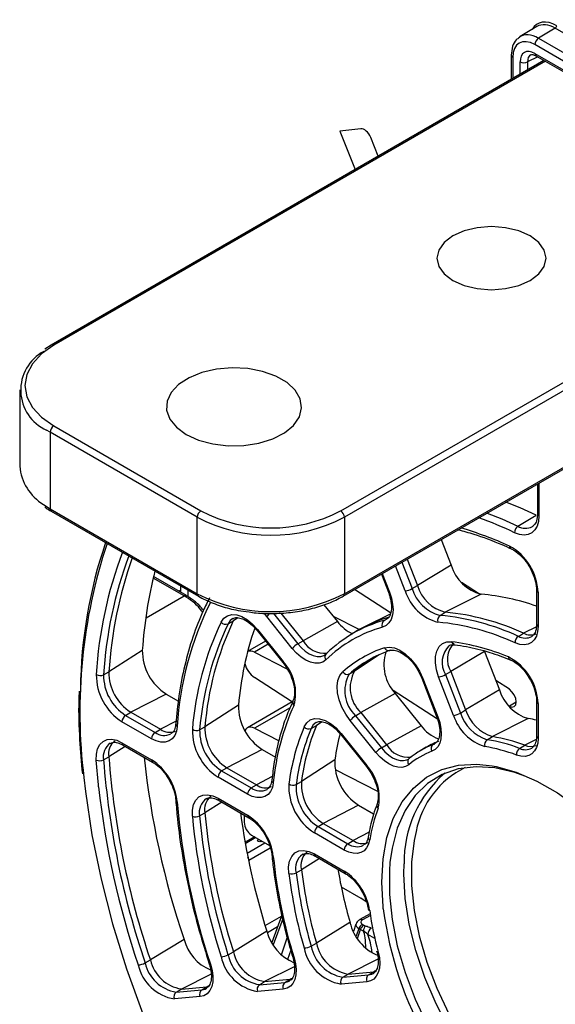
# Paper-space layout 'Sheet1' of a CAD drawing. Header units: millimetres. Extents: x -7 to 420, y -21 to 297.
# Tile 76 of 105: x 307 to 317, y 156 to 175. Entities that reach past the tile are written whole.
import ezdxf

# ---------------------------------------------------------------- set-up
doc = ezdxf.new("R2010")
doc.units = ezdxf.units.MM

psp = doc.layouts.new('Sheet1')

# ---------------------------------------------------------------- linework, layer by layer
at = {"color": 7, "linetype": 'Continuous', "lineweight": 25}
for p, q in [((316.977, 174.474), (316.654, 174.28)), ((317.33, 174.441), (317.007, 174.248)), ((318.425, 173.266), (316.937, 174.126)), ((317.007, 174.248), (318.495, 173.389)), ((316.483, 173.921), (316.483, 173.46)), ((316.938, 173.957), (322.587, 170.696)), ((317.112, 173.822), (307.638, 168.353)), ((316.959, 173.911), (322.607, 170.65)), ((313.589, 172.509), (313.19, 172.463)), ((313.19, 172.463), (313.484, 171.728)), ((313.926, 171.983), (313.783, 172.341)), ((313.254, 163.526), (322.84, 169.06)), ((307.638, 168.353), (307.517, 168.276)), ((307.032, 167.491), (307.032, 166.021)), ((307.688, 166.797), (310.517, 165.164)), ((310.446, 165.042), (307.618, 166.675)), ((307.618, 166.675), (307.618, 165.205)), ((316.988, 165.682), (316.988, 165.108)), ((307.618, 165.205), (310.446, 163.572)), ((307.638, 165.159), (310.467, 163.526)), ((310.446, 163.572), (310.446, 165.042)), ((313.275, 165.042), (313.275, 163.572)), ((316.611, 164.871), (316.965, 165.083)), ((316.988, 165.109), (316.988, 165.108)), ((315.135, 164.613), (315.327, 164.12)), ((314.483, 164.236), (314.679, 163.731)), ((315.327, 164.12), (314.679, 163.731)), ((309.608, 163.901), (309.605, 163.902)), ((310.241, 163.536), (309.608, 163.901)), ((313.987, 163.95), (314.121, 163.605)), ((310.121, 163.726), (310.121, 163.605)), ((314.577, 163.673), (314.679, 163.731)), ((315.873, 163.567), (315.529, 163.789)), ((310.242, 163.535), (310.241, 163.536)), ((310.262, 163.644), (310.262, 163.516)), ((314.165, 163.203), (313.469, 163.651)), ((315.907, 163.563), (315.214, 163.217)), ((316.97, 163.641), (316.97, 162.984)), ((316.999, 163.6), (316.999, 162.943)), ((312.881, 163.361), (313.141, 163.037)), ((312.274, 162.521), (311.781, 163.134)), ((312.053, 163.202), (312.48, 162.67)), ((313.057, 163.142), (313.564, 162.883)), ((314.155, 163.179), (313.688, 162.948)), ((315.115, 163.156), (315.214, 163.217)), ((311.038, 162.996), (311.14, 163.052)), ((313.141, 163.037), (312.48, 162.67)), ((314.037, 163.06), (314.136, 163.12)), ((314.037, 163.06), (314.088, 163.082)), ((311.599, 162.863), (312.092, 162.25)), ((311.599, 162.863), (311.599, 162.863)), ((311.606, 162.885), (312.099, 162.272)), ((313.498, 162.844), (313.399, 162.784)), ((316.621, 162.753), (316.721, 162.813)), ((316.877, 162.75), (316.889, 162.758)), ((311.761, 162.661), (311.415, 162.461)), ((312.379, 162.611), (312.48, 162.67)), ((309.39, 162.484), (308.746, 162.069)), ((311.548, 162.45), (312.171, 162.131)), ((312.898, 162.395), (312.934, 162.423)), ((315.969, 162.465), (315.321, 162.076)), ((315.969, 162.465), (316.255, 161.727)), ((312.092, 162.25), (312.15, 162.171)), ((308.644, 162.012), (308.746, 162.069)), ((313.371, 162.03), (313.472, 162.086)), ((315.219, 162.018), (315.321, 162.076)), ((315.219, 162.018), (315.505, 161.28)), ((315.321, 162.076), (315.607, 161.338)), ((312.278, 161.491), (311.548, 161.961)), ((314.763, 161.95), (315.049, 161.212)), ((314.785, 161.945), (315.072, 161.207)), ((315.375, 161.234), (315.088, 161.972)), ((316.447, 161.735), (316.187, 161.902)), ((309.848, 161.645), (309.169, 161.295)), ((309.848, 161.645), (310.083, 161.51)), ((314.253, 161.654), (313.592, 161.287)), ((315.066, 161.16), (314.21, 161.711)), ((314.253, 161.654), (314.749, 161.036)), ((316.255, 161.727), (315.607, 161.338)), ((311.237, 161.43), (310.594, 161.014)), ((312.273, 161.494), (311.41, 160.995)), ((312.287, 161.51), (312.287, 161.512)), ((316.97, 161.501), (316.97, 160.84)), ((316.999, 161.461), (316.999, 160.799)), ((309.069, 161.235), (309.169, 161.295)), ((309.169, 161.295), (309.737, 160.967)), ((313.491, 161.228), (313.592, 161.287)), ((313.592, 161.287), (314.088, 160.67)), ((315.505, 161.28), (315.607, 161.338)), ((316.445, 161.41), (316.447, 161.409)), ((309.567, 160.785), (308.999, 161.113)), ((309.069, 161.235), (309.637, 160.907)), ((313.882, 160.52), (313.386, 161.137)), ((313.491, 161.228), (313.987, 160.611)), ((316.812, 161.172), (316.121, 160.826)), ((309.637, 160.907), (309.737, 160.967)), ((309.942, 160.879), (309.947, 160.883)), ((310.492, 160.957), (310.594, 161.014)), ((311.548, 160.987), (312.018, 160.747)), ((312.636, 160.984), (312.738, 161.04)), ((313.204, 160.867), (313.7, 160.249)), ((313.211, 160.888), (313.707, 160.271)), ((314.749, 161.036), (314.088, 160.67)), ((308.999, 160.709), (309.567, 160.381)), ((315.058, 160.729), (314.939, 160.67)), ((314.983, 160.673), (315.016, 160.689)), ((316.022, 160.766), (316.121, 160.826)), ((316.97, 160.841), (316.97, 160.84)), ((309.02, 160.663), (309.588, 160.335)), ((311.694, 160.579), (311.016, 160.229)), ((311.694, 160.579), (311.948, 160.433)), ((313.987, 160.611), (314.088, 160.67)), ((314.814, 160.602), (314.715, 160.542)), ((316.644, 160.599), (316.744, 160.659)), ((316.877, 160.606), (316.89, 160.615)), ((308.644, 160.38), (308.746, 160.437)), ((313.093, 160.382), (312.449, 159.964)), ((314.52, 160.405), (314.505, 160.395)), ((310.915, 160.169), (311.016, 160.229)), ((310.915, 160.169), (311.485, 159.84)), ((311.016, 160.229), (311.585, 159.9)), ((313.097, 160.195), (313.914, 159.778)), ((313.7, 160.249), (313.758, 160.17)), ((311.415, 159.718), (310.846, 160.047)), ((312.347, 159.907), (312.449, 159.964)), ((311.485, 159.84), (311.585, 159.9)), ((311.789, 159.813), (311.796, 159.817)), ((310.846, 159.643), (311.415, 159.314)), ((310.867, 159.597), (311.436, 159.268)), ((310.492, 159.302), (310.594, 159.359)), ((313.548, 159.51), (312.869, 159.159)), ((313.548, 159.51), (313.838, 159.342)), ((311.348, 159.319), (311.348, 159.179)), ((312.768, 159.099), (312.869, 159.159)), ((312.869, 159.159), (313.442, 158.828)), ((313.272, 158.646), (312.699, 158.977)), ((312.768, 159.099), (313.341, 158.768)), ((311.545, 158.901), (311.365, 158.797)), ((311.489, 158.934), (311.838, 158.732)), ((311.676, 158.812), (311.688, 158.819)), ((313.341, 158.768), (313.442, 158.828)), ((312.699, 158.573), (313.272, 158.242)), ((312.72, 158.527), (313.293, 158.196)), ((312.347, 158.21), (312.449, 158.267)), ((313.214, 157.938), (313.592, 157.72)), ((313.697, 157.652), (313.592, 157.72)), ((312.072, 157.394), (311.882, 156.867)), ((313.77, 157.422), (313.575, 157.31)), ((311.786, 157.084), (311.14, 156.69)), ((313.383, 157.253), (312.738, 156.857)), ((313.498, 157.222), (313.449, 157.083)), ((313.584, 157.12), (313.554, 157.137)), ((313.617, 157.219), (313.647, 157.201)), ((310.192, 156.927), (309.545, 156.534)), ((312.636, 156.8), (312.738, 156.857)), ((309.443, 156.476), (309.545, 156.534)), ((311.038, 156.632), (311.14, 156.69)), ((311.74, 156.118), (312.233, 156.162)), ((312.133, 156.102), (312.233, 156.162)), ((313.245, 156.202), (313.345, 156.262)), ((313.245, 156.202), (313.741, 156.246)), ((313.345, 156.262), (313.841, 156.306)), ((313.741, 156.246), (313.841, 156.306)), ((313.833, 156.276), (313.85, 156.287)), ((310.041, 155.915), (310.141, 155.975)), ((310.041, 155.915), (310.533, 155.959)), ((310.141, 155.975), (310.632, 156.019)), ((310.533, 155.959), (310.632, 156.019)), ((312.099, 155.971), (311.606, 155.927)), ((311.64, 156.058), (311.74, 156.118)), ((311.64, 156.058), (312.133, 156.102)), ((313.707, 156.115), (313.211, 156.071)), ((310.499, 155.828), (310.007, 155.784))]:
    psp.add_line(p, q, dxfattribs=at)
at = {"color": 8, "linetype": 'Continuous', "lineweight": 25}
for p, q in [((318.656, 173.675), (317.33, 174.441)), ((317.141, 173.806), (307.688, 168.348)), ((316.513, 173.881), (316.513, 173.477)), ((316.655, 173.559), (316.655, 173.793)), ((316.992, 173.892), (316.796, 173.793)), ((316.796, 173.793), (316.796, 173.64)), ((313.204, 165.164), (322.652, 170.619)), ((322.746, 170.51), (313.275, 165.042)), ((313.275, 163.572), (322.84, 169.094)), ((307.618, 166.675), (307.549, 166.717)), ((317.017, 165.699), (317.017, 165.067)), ((307.489, 165.287), (307.618, 165.205)), ((314.446, 163.627), (314.26, 164.107)), ((314.381, 164.177), (314.577, 163.673)), ((314.004, 163.959), (314.143, 163.6)), ((310.192, 163.531), (309.599, 163.873)), ((309.463, 163.111), (310.192, 163.531)), ((310.091, 163.622), (310.121, 163.64)), ((311.781, 163.134), (311.736, 163.194)), ((311.911, 163.193), (312.379, 162.611)), ((311.228, 163.11), (311.14, 163.052)), ((316.967, 162.938), (316.721, 162.813)), ((311.809, 162.601), (311.548, 162.45)), ((313.943, 162.399), (313.472, 162.086)), ((316.58, 161.486), (316.447, 161.409)), ((312.23, 161.381), (311.548, 160.987)), ((310.039, 161.123), (309.737, 160.967)), ((312.846, 161.112), (312.738, 161.04)), ((314.983, 160.673), (315.001, 160.684)), ((316.965, 160.772), (316.744, 160.659)), ((309.063, 160.638), (308.746, 160.437)), ((311.889, 160.057), (311.585, 159.9)), ((310.92, 159.566), (310.594, 159.359)), ((313.751, 158.988), (313.442, 158.828)), ((311.574, 158.884), (311.37, 158.767)), ((311.403, 158.588), (311.745, 158.786)), ((311.851, 158.684), (311.438, 158.446)), ((312.794, 158.484), (312.449, 158.267)), ((314.42, 158.19), (314.425, 158.379)), ((311.752, 157.193), (312.064, 157.373)), ((312.089, 157.321), (311.909, 156.823)), ((313.775, 157.391), (313.625, 157.305)), ((311.99, 157.167), (311.796, 157.055)), ((313.554, 157.137), (313.501, 156.988)), ((313.526, 156.949), (313.584, 157.12)), ((312.064, 156.634), (312.176, 156.957)), ((313.86, 156.947), (313.725, 157.024)), ((312.243, 156.723), (312.18, 156.542)), ((313.92, 156.548), (313.345, 156.262)), ((312.312, 156.403), (311.74, 156.118)), ((313.876, 156.324), (313.841, 156.306)), ((310.713, 156.26), (310.141, 155.975)), ((312.268, 156.18), (312.233, 156.162)), ((310.668, 156.037), (310.632, 156.019))]:
    psp.add_line(p, q, dxfattribs=at)
at = {"color": 7, "linetype": 'Continuous', "lineweight": 25, "flags": 128}
for points in [[(315.36, 169.594), (315.578, 169.497), (315.831, 169.437), (316.103, 169.416), (316.375, 169.437), (316.628, 169.497), (316.845, 169.594), (317.012, 169.719), (317.117, 169.865), (317.153, 170.022), (317.117, 170.179), (317.012, 170.325), (316.845, 170.451), (316.628, 170.547), (316.375, 170.608), (316.103, 170.628), (315.831, 170.608), (315.578, 170.547), (315.36, 170.451), (315.194, 170.325), (315.089, 170.179), (315.053, 170.022), (315.089, 169.865), (315.194, 169.719), (315.36, 169.594)], [(307.688, 168.348), (307.452, 168.182), (307.276, 167.993), (307.168, 167.787), (307.132, 167.573), (307.168, 167.359), (307.276, 167.153), (307.452, 166.964), (307.688, 166.797)], [(310.234, 166.634), (310.471, 166.526), (310.744, 166.452), (311.04, 166.417), (311.342, 166.422), (311.633, 166.467), (311.899, 166.55), (312.124, 166.666), (312.297, 166.809), (312.409, 166.97), (312.453, 167.143), (312.426, 167.316), (312.331, 167.482), (312.173, 167.63), (311.959, 167.753), (311.703, 167.845), (311.416, 167.9), (311.115, 167.915), (310.817, 167.89), (310.536, 167.825), (310.289, 167.725), (310.088, 167.595), (309.945, 167.442), (309.867, 167.273), (309.858, 167.099), (309.919, 166.929), (310.047, 166.771), (310.234, 166.634)], [(316.965, 165.083), (316.655, 165.223), (316.382, 165.332)], [(317.017, 165.067), (317.008, 164.962), (316.982, 164.872), (316.94, 164.798), (316.882, 164.744), (316.812, 164.71), (316.73, 164.7), (316.642, 164.712), (316.548, 164.746)], [(316.89, 164.863), (316.899, 164.869), (316.902, 164.871)], [(314.143, 163.6), (314.181, 163.484), (314.203, 163.37), (314.21, 163.262), (314.199, 163.165), (314.173, 163.08), (314.132, 163.011), (314.077, 162.961), (314.009, 162.93)], [(310.904, 163.026), (310.956, 163.1), (311.025, 163.149), (311.109, 163.172), (311.204, 163.166), (311.306, 163.132), (311.41, 163.072), (311.511, 162.988), (311.606, 162.885)], [(316.999, 162.943), (316.991, 162.844), (316.967, 162.758), (316.927, 162.687), (316.874, 162.634), (316.808, 162.601), (316.732, 162.589), (316.648, 162.597), (316.56, 162.627)], [(315.088, 161.972), (315.045, 162.11), (315.024, 162.243), (315.025, 162.365), (315.05, 162.471), (315.095, 162.556), (315.161, 162.615), (315.242, 162.647), (315.337, 162.65)], [(312.921, 162.302), (312.861, 162.259), (312.79, 162.236), (312.709, 162.235), (312.623, 162.254), (312.533, 162.294), (312.443, 162.353), (312.356, 162.43), (312.274, 162.521)], [(314.045, 162.534), (314.135, 162.548), (314.236, 162.533), (314.341, 162.488), (314.447, 162.417), (314.549, 162.322), (314.642, 162.209), (314.722, 162.081), (314.785, 161.945)], [(313.386, 161.137), (313.3, 161.26), (313.229, 161.393), (313.177, 161.53), (313.146, 161.666), (313.138, 161.793), (313.152, 161.907), (313.189, 162.002), (313.246, 162.072)], [(316.447, 161.409), (316.498, 161.394), (316.542, 161.405), (316.57, 161.44), (316.58, 161.495), (316.57, 161.561), (316.542, 161.629), (316.498, 161.69), (316.447, 161.735)], [(312.5, 161.012), (312.55, 161.092), (312.618, 161.147), (312.703, 161.174), (312.799, 161.171), (312.903, 161.139), (313.009, 161.079), (313.114, 160.994), (313.211, 160.888)], [(315.072, 161.207), (315.108, 161.095), (315.131, 160.985), (315.138, 160.881), (315.13, 160.786), (315.108, 160.702), (315.071, 160.632), (315.021, 160.579), (314.959, 160.544)], [(310.062, 161.023), (310.045, 160.928), (310.013, 160.848), (309.964, 160.785), (309.903, 160.742), (309.829, 160.72), (309.747, 160.72), (309.659, 160.742), (309.567, 160.785)], [(311.548, 160.987), (311.508, 161.003), (311.47, 161.009), (311.436, 161.006), (311.406, 160.993), (311.381, 160.971), (311.363, 160.94), (311.361, 160.937)], [(308.504, 160.374), (308.507, 160.491), (308.53, 160.593), (308.573, 160.675), (308.634, 160.735), (308.711, 160.769), (308.8, 160.776), (308.898, 160.755), (308.999, 160.709)], [(316.999, 160.799), (316.992, 160.703), (316.969, 160.62), (316.932, 160.55), (316.882, 160.497), (316.821, 160.462), (316.75, 160.445), (316.671, 160.449), (316.587, 160.472)], [(314.512, 160.286), (314.451, 160.25), (314.38, 160.234), (314.302, 160.236), (314.218, 160.259), (314.131, 160.3), (314.045, 160.358), (313.961, 160.432), (313.882, 160.52)], [(316.742, 160.067), (316.552, 160.134), (316.17, 160.223), (315.806, 160.247), (315.465, 160.205), (315.153, 160.098), (314.876, 159.928), (314.637, 159.697), (314.442, 159.408), (314.292, 159.068), (314.191, 158.681), (314.152, 158.407)], [(316.114, 160.267), (316.191, 160.253), (316.578, 160.144), (316.975, 159.973), (317.374, 159.743), (317.77, 159.456), (318.157, 159.118), (318.529, 158.734), (318.879, 158.309), (319.202, 157.852), (319.493, 157.368), (319.748, 156.865), (319.962, 156.352), (320.132, 155.836), (320.256, 155.326), (320.331, 154.83), (320.349, 154.598)], [(308.268, 160.038), (308.297, 159.771), (308.422, 158.937), (308.596, 158.088), (308.818, 157.228), (309.086, 156.363), (309.4, 155.496), (309.757, 154.634), (310.156, 153.78), (310.594, 152.94), (311.068, 152.117), (311.577, 151.318), (312.117, 150.546), (312.686, 149.805), (313.279, 149.1), (313.895, 148.435), (314.528, 147.813), (315.177, 147.238), (315.836, 146.713), (316.215, 146.438)], [(311.908, 159.941), (311.89, 159.849), (311.856, 159.773), (311.807, 159.713), (311.745, 159.673), (311.673, 159.653), (311.592, 159.654), (311.505, 159.676), (311.415, 159.718)], [(310.352, 159.294), (310.352, 159.414), (310.373, 159.519), (310.416, 159.604), (310.477, 159.666), (310.554, 159.702), (310.644, 159.71), (310.743, 159.69), (310.846, 159.643)], [(314.656, 159.003), (314.617, 158.828), (314.567, 158.411), (314.567, 157.962), (314.617, 157.487), (314.716, 156.995), (314.862, 156.494), (315.053, 155.993), (315.286, 155.498), (315.556, 155.019), (315.861, 154.563), (316.194, 154.138), (316.55, 153.75), (316.923, 153.407), (317.307, 153.113), (317.696, 152.875), (318.083, 152.694), (318.463, 152.575), (318.476, 152.572)], [(311.676, 158.812), (311.663, 158.807), (311.647, 158.805), (311.632, 158.807), (311.619, 158.812), (311.611, 158.819), (311.607, 158.828)], [(313.761, 158.84), (313.739, 158.756), (313.703, 158.686), (313.653, 158.632), (313.592, 158.597), (313.521, 158.58), (313.442, 158.583), (313.358, 158.605), (313.272, 158.646)], [(312.208, 158.198), (312.203, 158.323), (312.222, 158.434), (312.262, 158.525), (312.323, 158.591), (312.4, 158.63), (312.492, 158.64), (312.593, 158.621), (312.699, 158.573)], [(313.925, 156.684), (313.913, 156.687), (313.905, 156.691), (313.9, 156.697), (313.899, 156.7)], [(312.307, 156.575), (312.335, 156.46), (312.347, 156.35), (312.343, 156.248), (312.322, 156.159), (312.286, 156.084), (312.236, 156.027), (312.173, 155.989), (312.099, 155.971)], [(312.282, 156.587), (312.283, 156.585), (312.288, 156.58), (312.296, 156.577), (312.307, 156.575)], [(313.925, 156.684), (313.948, 156.574), (313.956, 156.47), (313.948, 156.374), (313.926, 156.29), (313.889, 156.22), (313.84, 156.167), (313.778, 156.131), (313.707, 156.115)], [(310.701, 156.45), (310.732, 156.332), (310.746, 156.219), (310.744, 156.115), (310.724, 156.022), (310.688, 155.945), (310.638, 155.885), (310.574, 155.846), (310.499, 155.828)], [(310.676, 156.46), (310.677, 156.458), (310.682, 156.454), (310.69, 156.451), (310.701, 156.45)]]:
    psp.add_lwpolyline(points, dxfattribs=at)
at = {"color": 8, "linetype": 'Continuous', "lineweight": 25, "flags": 128}
for points in [[(316.02, 165.123), (316.301, 165.011), (316.611, 164.871)], [(314.143, 163.6), (314.133, 163.6), (314.125, 163.601), (314.121, 163.604), (314.121, 163.605)], [(311.131, 163.096), (311.082, 163.059), (311.038, 162.996)], [(311.606, 162.885), (311.601, 162.876), (311.598, 162.869), (311.598, 162.864), (311.599, 162.863)], [(312.379, 162.611), (312.449, 162.533), (312.524, 162.468), (312.601, 162.417), (312.678, 162.383), (312.752, 162.366), (312.821, 162.367), (312.882, 162.386), (312.898, 162.395)], [(312.099, 162.272), (312.094, 162.263), (312.091, 162.256), (312.091, 162.251), (312.092, 162.25)], [(314.763, 161.95), (314.763, 161.949), (314.767, 161.946), (314.775, 161.945), (314.785, 161.945)], [(312.735, 161.099), (312.678, 161.053), (312.636, 160.984)], [(315.049, 161.212), (315.05, 161.211), (315.054, 161.208), (315.061, 161.207), (315.072, 161.207)], [(313.204, 160.867), (313.203, 160.867), (313.203, 160.872), (313.206, 160.879), (313.211, 160.888)], [(313.987, 160.611), (314.055, 160.535), (314.127, 160.472), (314.201, 160.421), (314.275, 160.386), (314.347, 160.367), (314.414, 160.365), (314.475, 160.379), (314.505, 160.394)], [(308.549, 159.862), (308.545, 159.901), (308.504, 160.374)], [(314.022, 157.513), (314.018, 157.553), (313.993, 158.028), (314.018, 158.474), (314.093, 158.884), (314.216, 159.252), (314.386, 159.571), (314.601, 159.837), (314.855, 160.045), (315.146, 160.193), (315.47, 160.277), (315.82, 160.298), (316.114, 160.267)], [(313.7, 160.249), (313.699, 160.25), (313.699, 160.255), (313.702, 160.262), (313.707, 160.271)], [(311.673, 158.828), (311.674, 158.825), (311.676, 158.812)], [(314.152, 158.407), (314.14, 158.254), (314.14, 157.794), (314.191, 157.308), (314.292, 156.804), (314.442, 156.291), (314.637, 155.777), (314.876, 155.271), (315.153, 154.78), (315.465, 154.313), (315.806, 153.878), (316.17, 153.481), (316.552, 153.13), (316.946, 152.829), (317.344, 152.584), (317.506, 152.502)], [(317.689, 152.719), (317.429, 152.866), (317.032, 153.139), (316.644, 153.466), (316.27, 153.84), (315.917, 154.257), (315.591, 154.709), (315.296, 155.188), (315.038, 155.687), (314.82, 156.198), (314.647, 156.712), (314.522, 157.221), (314.446, 157.717), (314.42, 158.19)], [(312.133, 156.102), (312.196, 156.117), (312.224, 156.131)], [(313.741, 156.246), (313.802, 156.26), (313.833, 156.276)], [(310.533, 155.959), (310.597, 155.975), (310.627, 155.99)]]:
    psp.add_lwpolyline(points, dxfattribs=at)
at = {"color": 7, "linetype": 'Continuous', "lineweight": 25}
for centre, radius, start, end in [((317.297, 174.493), 0.0616, 302.92, 357.3684), ((317.091, 174.119), 0.154, 122.9173, 177.3709), ((316.726, 173.93), 0.154, 242.6333, 297.0786), ((307.896, 167.487), 0.845, 118.3909, 245.75), ((307.771, 166.668), 0.154, 122.6068, 177.3917), ((307.983, 166.104), 0.954, 184.9366, 238.8165), ((310.6, 165.035), 0.154, 122.6068, 177.3917), ((311.86, 167.771), 3.074, 242.6097, 297.3904), ((311.86, 167.757), 2.92, 242.6095, 297.3905), ((313.121, 165.035), 0.154, 2.6049, 57.3946), ((316.691, 164.752), 0.144, 123.9463, 182.3775), ((317.135, 161.655), 8.935, 161.055, 179.4345), ((315.941, 163.559), 1.059, 2.2315, 61.2692), ((316.889, 161.546), 8.159, 160.5674, 176.3301), ((316.116, 164.361), 0.826, 197.0233, 255.3281), ((318.178, 161.87), 8.81, 165.9521, 176.0015), ((315.407, 163.954), 0.762, 197.0232, 255.3282), ((311.86, 166.302), 3.074, 242.6097, 297.3904), ((314.388, 164.004), 0.382, 278.777, 299.6752), ((315.299, 163.888), 0.892, 197.0233, 255.3281), ((315.309, 163.897), 0.765, 197.0233, 255.3281), ((315.532, 159.258), 4.321, 70.5686, 85.0242), ((316.24, 160.645), 6.19, 153.4994, 176.5029), ((315.184, 163.062), 0.117, 126.363, 198.5742), ((314.681, 158.522), 4.655, 65.3593, 84.6492), ((314.78, 158.581), 4.656, 65.3593, 84.6492), ((316.279, 160.482), 5.947, 154.6713, 175.331), ((316.358, 160.478), 5.885, 154.6713, 175.331), ((316.458, 160.535), 5.884, 154.6712, 175.331), ((310.992, 163.102), 0.116, 220.9466, 293.5681), ((314.727, 160.591), 2.564, 105.6242, 134.3866), ((313.757, 163.503), 0.772, 217.1365, 244.9883), ((314.831, 160.64), 2.576, 105.6466, 121.163), ((314.099, 162.979), 0.102, 127.3959, 208.9038), ((314.645, 158.452), 4.594, 65.3593, 84.6492), ((317.601, 160.861), 6.389, 161.2761, 174.8902), ((314.691, 160.493), 2.53, 105.6241, 134.3867), ((316.852, 163.056), 0.276, 241.7478, 293.1403), ((312.572, 162.282), 0.381, 120.3193, 141.2314), ((312.892, 162.901), 0.472, 209.3017, 276.242), ((315.718, 162.311), 0.461, 137.6085, 210.5621), ((314.767, 158.337), 4.35, 67.5374, 82.4711), ((316.7, 162.637), 0.141, 124.1757, 183.9218), ((310.375, 162.478), 0.985, 179.6167, 237.6701), ((311.471, 162.327), 0.145, 57.9949, 112.6921), ((312.984, 162.356), 0.0835, 126.9531, 221.0681), ((314.816, 160.277), 2.385, 108.846, 131.1647), ((314.919, 160.259), 2.352, 108.8458, 131.1649), ((314.86, 162.213), 0.825, 163.1235, 222.689), ((314.126, 162.564), 0.0856, 200.2913, 292.8622), ((311.818, 162.349), 0.473, 194.5088, 235.1245), ((311.446, 161.663), 0.892, 344.6757, 42.9746), ((315.025, 160.308), 2.36, 120.2197, 131.1483), ((315.951, 161.423), 1.049, 2.0305, 62.9044), ((309.569, 162.012), 1.064, 179.6166, 237.6701), ((308.581, 162.142), 0.144, 237.965, 296.0994), ((309.557, 162.006), 0.913, 179.6166, 237.6701), ((309.655, 162.063), 0.909, 179.6166, 237.6701), ((313.332, 162.122), 0.0997, 209.6966, 292.5367), ((313.934, 161.704), 0.651, 150.0056, 227.0471), ((314.034, 161.762), 0.648, 150.0055, 227.0471), ((315.03, 162.35), 0.382, 278.7752, 299.677), ((317.066, 161.985), 0.851, 197.6364, 252.6547), ((312.217, 161.409), 0.98, 178.7311, 237.7682), ((316.483, 159.512), 4.595, 155.358, 174.6443), ((315.316, 161.611), 0.382, 278.7765, 299.6757), ((316.257, 161.519), 0.788, 197.6364, 252.6548), ((316.355, 161.576), 0.785, 197.6364, 252.6548), ((309.153, 161.106), 0.154, 123.2303, 177.3468), ((313.683, 160.899), 0.381, 120.3193, 141.2314), ((316.251, 161.513), 0.919, 197.6364, 252.6548), ((316.403, 158.486), 2.717, 77.9628, 81.3407), ((309.721, 160.778), 0.154, 123.2303, 177.3468), ((309.913, 161.204), 0.295, 233.4225, 292.4503), ((311.411, 160.943), 1.059, 178.7311, 237.7682), ((310.43, 161.085), 0.142, 236.649, 295.9047), ((311.4, 160.937), 0.908, 178.7312, 237.7682), ((311.498, 160.994), 0.905, 178.7312, 237.7682), ((316.522, 159.349), 4.352, 157.5358, 172.4665), ((316.601, 159.345), 4.29, 157.5357, 172.4667), ((316.701, 159.401), 4.289, 157.5356, 172.4667), ((312.588, 161.093), 0.119, 222.9709, 293.8445), ((317.835, 159.724), 4.788, 165.7629, 172.1008), ((315.32, 161.45), 0.705, 215.9657, 250.5717), ((309.064, 160.497), 0.323, 129.5281, 190.6266), ((315.582, 159.11), 1.674, 110.9608, 129.05), ((315.683, 159.167), 1.677, 110.9657, 121.2066), ((315.043, 160.595), 0.0983, 127.4843, 211.2159), ((316.093, 160.668), 0.121, 126.0063, 196.01), ((315.545, 157.743), 3.061, 68.9599, 81.0486), ((315.645, 157.801), 3.062, 68.9598, 81.0487), ((314.18, 160.281), 0.381, 120.3198, 141.2299), ((314.5, 160.903), 0.473, 209.5358, 276.9289), ((315.546, 159.012), 1.641, 110.9608, 129.0498), ((315.51, 157.672), 2.999, 68.9598, 81.0487), ((316.721, 160.488), 0.135, 124.6207, 186.84), ((316.854, 160.899), 0.264, 245.3958, 293.9068), ((308.568, 160.528), 0.166, 247.6012, 297.4051), ((324.585, 161.608), 15.988, 184.4062, 198.7231), ((324.683, 161.665), 15.984, 184.4062, 198.7231), ((325.622, 162.141), 16.287, 186.0312, 198.6689), ((308.976, 159.463), 1.092, 5.7173, 57.1977), ((314.062, 160.333), 0.971, 177.0962, 237.969), ((314.58, 160.341), 0.0869, 127.2268, 218.8233), ((311, 160.04), 0.154, 123.2303, 177.3468), ((313.028, 159.652), 0.919, 347.3486, 42.3617), ((316.648, 158.429), 2.224, 130.414, 181.3006), ((313.255, 159.866), 1.049, 177.0962, 237.969), ((312.288, 160.031), 0.137, 234.3049, 295.5502), ((313.344, 159.918), 0.896, 177.096, 237.9691), ((324.856, 161.687), 16.409, 186.3873, 198.6573), ((311.569, 159.711), 0.154, 123.2303, 177.3468), ((311.761, 160.138), 0.296, 233.5348, 292.3381), ((313.246, 159.862), 0.9, 177.096, 237.9692), ((323.253, 160.645), 13.235, 184.65, 198.4794), ((310.917, 159.427), 0.33, 129.9581, 191.8915), ((323.134, 160.535), 12.595, 185.3568, 197.7726), ((324.228, 161.043), 13.057, 187.4145, 197.6491), ((316.725, 158.373), 3, 158.9578, 171.0443), ((310.413, 159.453), 0.17, 249.083, 297.5824), ((323.026, 160.482), 12.73, 185.3568, 197.7725), ((323.035, 160.478), 12.599, 185.3568, 197.7725), ((311.655, 159.193), 0.307, 182.6053, 237.3945), ((310.822, 158.395), 1.094, 6.6894, 57.1547), ((312.853, 158.97), 0.154, 123.2303, 177.3468), ((311.647, 158.828), 0.04, 131.9147, 180), ((313.618, 159.069), 0.298, 233.7565, 292.1163), ((312.782, 158.35), 0.343, 130.763, 194.1122), ((313.426, 158.639), 0.154, 123.2303, 177.3468), ((321.701, 159.512), 9.842, 185.7706, 197.3587), ((321.582, 159.401), 9.203, 187.0814, 196.0479), ((322.583, 159.885), 9.569, 189.6534, 195.9672), ((312.675, 157.32), 1.098, 8.5522, 57.0962), ((312.264, 158.368), 0.179, 251.8375, 297.8924), ((321.474, 159.349), 9.338, 187.0815, 196.0478), ((321.483, 159.345), 9.206, 187.0814, 196.0478), ((313.77, 157.521), 0.0383, 195.6349, 257.0782), ((320.144, 158.373), 6.444, 187.9366, 195.1928), ((321.136, 158.473), 7.178, 187.6845, 230.968), ((312.654, 157.306), 0.895, 194.3764, 247.238), ((314.262, 157.456), 0.902, 192.9627, 247.3574), ((313.701, 157.089), 0.155, 122.7426, 161.6081), ((313.731, 157.071), 0.155, 122.7426, 161.6081), ((313.876, 157.06), 0.239, 147.0497, 171.4885), ((313.879, 157.017), 0.154, 122.629, 177.0829), ((311.057, 157.163), 0.897, 195.2625, 246.4398), ((312.512, 157.021), 0.254, 267.4316, 299.1851), ((313.358, 156.931), 0.873, 190.7732, 260.3281), ((313.371, 156.94), 0.748, 190.7733, 260.3281), ((313.47, 156.997), 0.745, 190.7732, 260.3281), ((310.258, 156.697), 0.731, 192.8805, 260.782), ((310.901, 156.876), 0.28, 270.6458, 299.3577), ((311.747, 156.778), 0.862, 192.1325, 260.6155), ((311.761, 156.788), 0.739, 192.1325, 260.6155), ((311.86, 156.845), 0.736, 192.1323, 260.6156), ((309.297, 156.735), 0.297, 272.4419, 299.4414), ((310.144, 156.629), 0.856, 192.8806, 260.782), ((310.159, 156.64), 0.734, 192.8806, 260.782), ((313.311, 156.115), 0.109, 126.9937, 203.8493), ((313.807, 156.159), 0.109, 126.9953, 203.8478), ((310.599, 155.872), 0.109, 126.995, 203.8485), ((311.706, 155.971), 0.109, 126.9941, 203.8499), ((312.199, 156.015), 0.109, 126.9937, 203.8493), ((310.107, 155.828), 0.109, 126.995, 203.8485)]:
    psp.add_arc(centre, radius, start, end, dxfattribs=at)
at = {"color": 8, "linetype": 'Continuous', "lineweight": 25}
for centre, radius, start, end in [((316.533, 173.926), 0.0493, 185.0748, 246.2627), ((316.987, 173.951), 0.0496, 173.8854, 234.8035), ((307.659, 168.305), 0.0522, 55.6078, 113.0958), ((307.665, 165.199), 0.048, 172.7569, 235.932), ((313.287, 157.916), 7.568, 64.478, 70.1028), ((317.037, 165.112), 0.0494, 185.0936, 246.2257), ((316.758, 165.121), 0.29, 239.6257, 296.9839), ((313.589, 158.246), 6.866, 65.3706, 73.6584), ((318.431, 161.305), 10.242, 161.5942, 187.107), ((316.508, 164.488), 0.0574, 179.8034, 240.2172), ((316.43, 161.548), 7.94, 159.1899, 176.5944), ((316.732, 161.498), 8.104, 159.7725, 176.3606), ((310.22, 163.491), 0.0488, 64.8111, 125.8292), ((310.49, 163.565), 0.045, 170.3944, 238.3174), ((313.224, 163.567), 0.0503, 305.7027, 5.6257), ((317.018, 163.645), 0.0479, 183.4709, 247.2296), ((312.047, 162.925), 0.338, 126.8617, 141.8881), ((317.018, 162.987), 0.0481, 184.1446, 247.1746), ((315.609, 162.252), 0.455, 135.2066, 210.9655), ((315.409, 162.664), 0.0733, 190.914, 262.2289), ((316.751, 162.992), 0.272, 241.4372, 297.4591), ((316.489, 162.359), 0.0606, 182.0345, 242.6391), ((312.359, 161.484), 0.0766, 160.3496, 227.4503), ((317.02, 161.507), 0.0506, 186.6488, 245.4816), ((310.088, 161.071), 0.0546, 179.4143, 242.0046), ((309.811, 161.139), 0.29, 233.0036, 296.6367), ((308.954, 160.441), 0.316, 124.6462, 191.1398), ((309.047, 160.703), 0.048, 172.814, 235.8749), ((317.019, 160.844), 0.0494, 185.0936, 246.2257), ((316.754, 160.835), 0.26, 245.1129, 298.3089), ((309.615, 160.375), 0.0481, 172.8502, 235.8182), ((316.354, 158.675), 1.73, 115.9875, 169.0466), ((311.936, 159.99), 0.0567, 177.8632, 240.4749), ((311.659, 160.073), 0.291, 233.1217, 296.5186), ((310.076, 159.614), 0.044, 190.6018, 251.1699), ((310.807, 159.371), 0.322, 125.1205, 192.4172), ((310.894, 159.637), 0.048, 172.814, 235.8749), ((313.972, 159.506), 0.073, 163.7831, 229.696), ((311.463, 159.308), 0.0481, 172.8502, 235.8182), ((313.794, 158.891), 0.0607, 174.7332, 237.666), ((313.517, 159.006), 0.296, 233.502, 294.7229), ((311.294, 158.44), 0.144, 2.2796, 29.9137), ((311.921, 158.562), 0.0421, 192.489, 253.0749), ((312.671, 158.294), 0.335, 126.1934, 194.6391), ((312.748, 158.568), 0.0494, 173.7635, 234.9254), ((313.321, 158.237), 0.0494, 173.7804, 234.6788), ((313.596, 157.265), 0.0493, 53.7137, 114.9668)]:
    psp.add_arc(centre, radius, start, end, dxfattribs=at)
for centre, major_axis, ratio, start_param, end_param in [((317.358, 173.885), (-0.37, 0.641), 0.577338, 5.497906, 6.620146), ((317.008, 173.676), (-0.351, 0.606), 0.577348, 5.49666, 6.333004), ((317.009, 173.67), (-0.154, 0.258), 0.568482, 6.254166, 7.060761), ((313.696, 157.183), (0.2, -0.032), 0.441094, 3.060072, 3.992571), ((313.532, 156.598), (0.046, 0.563), 0.262889, 5.027877, 5.817784), ((313.603, 156.638), (-0.051, 0.571), 0.360676, 4.739752, 5.423881)]:
    psp.add_ellipse(centre, major_axis=major_axis, ratio=ratio, start_param=start_param, end_param=end_param, dxfattribs=at)
at = {"color": 7, "linetype": 'Continuous', "lineweight": 25}
for centre, major_axis, ratio, start_param, end_param in [((317.33, 173.869), (-0.349, 0.607), 0.577332, 5.498405, 6.292411), ((316.937, 173.636), (-0.3, 0.52), 0.577338, 5.497906, 7.068627), ((316.938, 173.63), (-0.2, 0.347), 0.577117, 5.499429, 7.069769), ((313.662, 172.327), (-0.1, 0.174), 0.576825, 4.46938, 6.03972), ((313.696, 157.264), (0.106, 0.01), 0.567817, 2.247296, 3.814161), ((313.726, 157.166), (0.2, -0.031), 0.437546, 3.993009, 4.333078), ((313.726, 157.247), (0.106, 0.01), 0.572188, 3.816382, 4.156451)]:
    psp.add_ellipse(centre, major_axis=major_axis, ratio=ratio, start_param=start_param, end_param=end_param, dxfattribs=at)
for points, knots in [([(316.64, 174.262), (316.619, 174.248), (316.559, 174.211), (316.499, 174.092), (316.489, 173.981), (316.483, 173.921)], [0, 0, 0, 0, 0.20361, 0.571541, 1, 1, 1, 1]), ([(316.86, 173.93), (316.861, 173.931), (316.868, 173.938), (316.891, 173.941), (316.937, 173.92), (316.959, 173.911)], [0, 0, 0, 0, 0.0692231, 0.5755398, 1, 1, 1, 1]), ([(307.514, 165.241), (307.523, 165.234), (307.559, 165.204), (307.604, 165.179), (307.638, 165.159)], [0, 0, 0, 0, 0.239761, 1, 1, 1, 1]), ([(316.988, 165.108), (316.987, 165.083), (316.984, 165.01), (316.953, 164.919), (316.916, 164.885), (316.897, 164.869)], [0, 0, 0, 0, 0.2116611, 0.6170897, 1, 1, 1, 1]), ([(315.463, 164.802), (315.562, 164.776), (315.837, 164.703), (316.179, 164.571), (316.42, 164.464), (316.479, 164.438)], [0, 0, 0, 0, 0.298716, 0.826469, 1, 1, 1, 1]), ([(316.479, 164.438), (316.501, 164.427), (316.565, 164.394), (316.676, 164.302), (316.798, 164.155), (316.894, 163.983), (316.958, 163.801), (316.966, 163.694), (316.97, 163.641)], [0, 0, 0, 0, 0.092135, 0.271711, 0.453142, 0.635835, 0.818453, 1, 1, 1, 1]), ([(310.568, 163.258), (310.518, 163.313), (310.417, 163.425), (310.3, 163.496), (310.24, 163.531)], [0, 0, 0, 0, 0.49423, 1, 1, 1, 1]), ([(310.467, 163.526), (310.513, 163.501), (310.647, 163.428), (310.9, 163.331), (311.184, 163.254), (311.371, 163.231), (311.442, 163.222)], [0, 0, 0, 0, 0.168395, 0.487354, 0.806069, 1, 1, 1, 1]), ([(311.442, 163.222), (311.487, 163.216), (311.647, 163.191), (311.933, 163.188), (312.287, 163.212), (312.628, 163.276), (312.94, 163.372), (313.142, 163.463), (313.239, 163.518), (313.254, 163.526)], [0, 0, 0, 0, 0.070808, 0.251912, 0.433027, 0.614292, 0.795873, 0.968383, 1, 1, 1, 1]), ([(314.121, 163.605), (314.131, 163.574), (314.163, 163.486), (314.186, 163.343), (314.174, 163.205), (314.137, 163.116), (314.1, 163.097), (314.084, 163.089)], [0, 0, 0, 0, 0.123022, 0.360297, 0.594435, 0.826487, 1, 1, 1, 1]), ([(310.683, 163.494), (310.641, 163.412), (310.522, 163.173), (310.355, 162.746), (310.2, 162.2), (310.09, 161.642), (310.051, 161.254), (310.033, 161.071)], [0, 0, 0, 0, 0.11982, 0.346223, 0.572888, 0.799814, 1, 1, 1, 1]), ([(311.133, 163.092), (311.139, 163.097), (311.164, 163.117), (311.233, 163.117), (311.348, 163.083), (311.479, 162.998), (311.559, 162.907), (311.599, 162.863)], [0, 0, 0, 0, 0.075048, 0.309101, 0.532528, 0.77131, 1, 1, 1, 1]), ([(316.97, 162.984), (316.969, 162.96), (316.966, 162.889), (316.936, 162.802), (316.901, 162.772), (316.884, 162.758)], [0, 0, 0, 0, 0.215734, 0.628991, 1, 1, 1, 1]), ([(315.289, 162.57), (315.294, 162.574), (315.318, 162.596), (315.36, 162.593), (315.395, 162.591)], [0, 0, 0, 0, 0.1762, 1, 1, 1, 1]), ([(315.395, 162.591), (315.471, 162.58), (315.691, 162.549), (316.046, 162.461), (316.331, 162.354), (316.462, 162.305)], [0, 0, 0, 0, 0.219647, 0.64, 1, 1, 1, 1]), ([(314.149, 162.48), (314.161, 162.484), (314.198, 162.493), (314.285, 162.482), (314.414, 162.419), (314.544, 162.303), (314.631, 162.205), (314.662, 162.147), (314.662, 162.146)], [0, 0, 0, 0, 0.111359, 0.322931, 0.549912, 0.773049, 0.997204, 1, 1, 1, 1]), ([(316.462, 162.305), (316.483, 162.295), (316.546, 162.267), (316.658, 162.18), (316.783, 162.039), (316.846, 161.924), (316.877, 161.867)], [0, 0, 0, 0, 0.144797, 0.427488, 0.712835, 1, 1, 1, 1]), ([(312.15, 162.171), (312.15, 162.17), (312.188, 162.118), (312.248, 161.998), (312.308, 161.82), (312.325, 161.657), (312.308, 161.559), (312.291, 161.52), (312.287, 161.511)], [0, 0, 0, 0, 0.001428, 0.23779, 0.474261, 0.707882, 0.937494, 1, 1, 1, 1]), ([(314.662, 162.146), (314.693, 162.093), (314.731, 162.029), (314.758, 161.962), (314.763, 161.95)], [0, 0, 0, 0, 0.827289, 1, 1, 1, 1]), ([(316.877, 161.867), (316.877, 161.867), (316.91, 161.81), (316.946, 161.69), (316.969, 161.569), (316.97, 161.512), (316.97, 161.501)], [0, 0, 0, 0, 0.000539, 0.468484, 0.906005, 1, 1, 1, 1]), ([(308.176, 161.699), (308.173, 161.638), (308.159, 161.337), (308.175, 160.808), (308.218, 160.332), (308.237, 160.112)], [0, 0, 0, 0, 0.122137, 0.59573, 1, 1, 1, 1]), ([(312.287, 161.511), (312.254, 161.437), (312.157, 161.224), (312.03, 160.837), (311.931, 160.4), (311.894, 160.109), (311.88, 159.992)], [0, 0, 0, 0, 0.165776, 0.478711, 0.792125, 1, 1, 1, 1]), ([(310.033, 161.071), (310.03, 161.049), (310.022, 160.984), (309.99, 160.916), (309.957, 160.894), (309.943, 160.886)], [0, 0, 0, 0, 0.236405, 0.691612, 1, 1, 1, 1]), ([(312.736, 161.097), (312.74, 161.099), (312.762, 161.119), (312.823, 161.122), (312.936, 161.095), (313.064, 161.015), (313.155, 160.926), (313.198, 160.873), (313.204, 160.867)], [0, 0, 0, 0, 0.039333, 0.278273, 0.501531, 0.740323, 0.966485, 1, 1, 1, 1]), ([(315.049, 161.212), (315.06, 161.181), (315.091, 161.093), (315.114, 160.951), (315.103, 160.811), (315.059, 160.715), (315.016, 160.691), (314.994, 160.678)], [0, 0, 0, 0, 0.113897, 0.333571, 0.550341, 0.765179, 1, 1, 1, 1]), ([(308.776, 160.696), (308.79, 160.703), (308.824, 160.723), (308.909, 160.717), (308.984, 160.68), (309.02, 160.663)], [0, 0, 0, 0, 0.268011, 0.655841, 1, 1, 1, 1]), ([(316.97, 160.84), (316.969, 160.815), (316.966, 160.745), (316.937, 160.658), (316.901, 160.628), (316.885, 160.614)], [0, 0, 0, 0, 0.216697, 0.631797, 1, 1, 1, 1]), ([(309.588, 160.335), (309.61, 160.321), (309.675, 160.28), (309.785, 160.175), (309.9, 160.017), (309.985, 159.84), (310.024, 159.699), (310.031, 159.625), (310.033, 159.606)], [0, 0, 0, 0, 0.104454, 0.307645, 0.513027, 0.719411, 0.924903, 1, 1, 1, 1]), ([(313.758, 160.17), (313.758, 160.17), (313.796, 160.118), (313.856, 159.998), (313.916, 159.82), (313.932, 159.659), (313.918, 159.568), (313.904, 159.532), (313.903, 159.528)], [0, 0, 0, 0, 0.001491, 0.247927, 0.49448, 0.738061, 0.967346, 1, 1, 1, 1]), ([(311.88, 159.992), (311.876, 159.971), (311.866, 159.907), (311.835, 159.845), (311.803, 159.827), (311.791, 159.82)], [0, 0, 0, 0, 0.247352, 0.724754, 1, 1, 1, 1]), ([(310.033, 159.606), (310.043, 159.485), (310.072, 159.136), (310.154, 158.542), (310.294, 157.825), (310.467, 157.129), (310.61, 156.672), (310.676, 156.46)], [0, 0, 0, 0, 0.119777, 0.34731, 0.574841, 0.802332, 1, 1, 1, 1]), ([(310.623, 159.63), (310.634, 159.637), (310.666, 159.656), (310.748, 159.653), (310.827, 159.615), (310.867, 159.597)], [0, 0, 0, 0, 0.231528, 0.621423, 1, 1, 1, 1]), ([(313.903, 159.528), (313.879, 159.463), (313.813, 159.283), (313.762, 159.068), (313.737, 158.917), (313.733, 158.897)], [0, 0, 0, 0, 0.326921, 0.91293, 1, 1, 1, 1]), ([(311.436, 159.268), (311.458, 159.254), (311.523, 159.213), (311.633, 159.108), (311.748, 158.951), (311.833, 158.773), (311.87, 158.638), (311.878, 158.568), (311.88, 158.554)], [0, 0, 0, 0, 0.106455, 0.313541, 0.522859, 0.733199, 0.942629, 1, 1, 1, 1]), ([(313.733, 158.897), (313.729, 158.877), (313.716, 158.817), (313.684, 158.763), (313.651, 158.748), (313.64, 158.743)], [0, 0, 0, 0, 0.253684, 0.746365, 1, 1, 1, 1]), ([(311.88, 158.554), (311.891, 158.448), (311.923, 158.143), (312.012, 157.625), (312.139, 157.071), (312.242, 156.724), (312.282, 156.587)], [0, 0, 0, 0, 0.165709, 0.480472, 0.7952197, 1, 1, 1, 1]), ([(312.475, 158.56), (312.483, 158.566), (312.511, 158.585), (312.585, 158.584), (312.668, 158.557), (312.714, 158.531), (312.72, 158.527)], [0, 0, 0, 0, 0.1691662, 0.5625584, 0.9425712, 1, 1, 1, 1]), ([(313.293, 158.196), (313.315, 158.182), (313.38, 158.141), (313.49, 158.036), (313.604, 157.879), (313.688, 157.704), (313.723, 157.58), (313.732, 157.519), (313.733, 157.511)], [0, 0, 0, 0, 0.110557, 0.325619, 0.543004, 0.761446, 0.966885, 1, 1, 1, 1]), ([(313.575, 157.31), (313.556, 157.297), (313.523, 157.274), (313.507, 157.238), (313.5, 157.224)], [0, 0, 0, 0, 0.590487, 1, 1, 1, 1]), ([(313.725, 157.024), (313.707, 157.04), (313.679, 157.065), (313.649, 157.088), (313.639, 157.096)], [0, 0, 0, 0, 0.660012, 1, 1, 1, 1]), ([(313.675, 157.19), (313.688, 157.187), (313.732, 157.176), (313.769, 157.159), (313.796, 157.146)], [0, 0, 0, 0, 0.292015, 1, 1, 1, 1]), ([(313.899, 156.699), (313.906, 156.67), (313.926, 156.583), (313.93, 156.455), (313.899, 156.338), (313.863, 156.302), (313.845, 156.283)], [0, 0, 0, 0, 0.148956, 0.434858, 0.717156, 1, 1, 1, 1]), ([(312.282, 156.587), (312.29, 156.557), (312.314, 156.47), (312.324, 156.335), (312.297, 156.214), (312.262, 156.151), (312.23, 156.14), (312.221, 156.137)], [0, 0, 0, 0, 0.13456, 0.393231, 0.648409, 0.90364, 1, 1, 1, 1]), ([(310.676, 156.46), (310.685, 156.43), (310.711, 156.342), (310.724, 156.206), (310.701, 156.08), (310.664, 156.013), (310.633, 155.999), (310.624, 155.994)], [0, 0, 0, 0, 0.1326502, 0.3878604, 0.6395812, 0.8907091, 1, 1, 1, 1])]:
    psp.add_open_spline(points, degree=3, knots=knots, dxfattribs=at)
at = {"color": 8, "linetype": 'Continuous', "lineweight": 25}
psp.add_open_spline([(310.549, 163.213), (310.534, 163.235), (310.436, 163.38), (310.304, 163.461), (310.192, 163.531)], degree=3, knots=[0, 0, 0, 0, 0.147111, 1, 1, 1, 1], dxfattribs=at)

doc.saveas('drawing.dxf')
